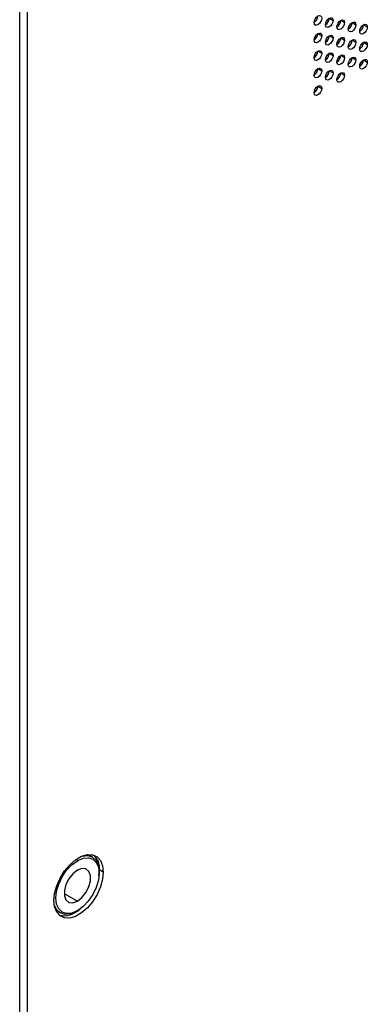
# Model space of a CAD drawing. Header units: millimetres. Extents: x 0 to 1118, y 0 to 864.
# Tile 132 of 256: x 930 to 938, y 649 to 672. Entities that reach past the tile are written whole.
import ezdxf

# ---------------------------------------------------------------- set-up
doc = ezdxf.new("R2010")
doc.units = ezdxf.units.MM

msp = doc.modelspace()

# ---------------------------------------------------------------- linework, layer by layer
at = {"color": 7, "linetype": 'Continuous', "lineweight": 25}
for p, q in [((930.2409, 631.1206), (930.2409, 696.0623)), ((930.4177, 696.0623), (930.4177, 631.1206)), ((937.4446, 671.5398), (937.533, 671.4888)), ((937.7097, 671.4888), (937.7981, 671.4378)), ((937.9749, 671.4377), (938.0633, 671.3867)), ((938.2401, 671.3867), (938.3285, 671.3356)), ((937.1794, 671.1826), (937.2678, 671.1316)), ((937.4446, 671.1316), (937.533, 671.0806)), ((937.7097, 671.0805), (937.7981, 671.0295)), ((937.9749, 671.0295), (938.0633, 670.9784)), ((938.2401, 670.9784), (938.3285, 670.9274)), ((937.1794, 670.7744), (937.2678, 670.7233)), ((937.4446, 670.7233), (937.533, 670.6723)), ((937.7097, 670.6723), (937.7981, 670.6212)), ((937.9749, 670.6212), (938.0633, 670.5702)), ((938.2401, 670.5701), (938.3285, 670.5191)), ((937.1794, 670.3661), (937.2678, 670.3151)), ((937.4446, 670.315), (937.533, 670.264)), ((937.7097, 670.264), (937.7981, 670.213)), ((937.1794, 669.9578), (937.2678, 669.9068)), ((931.8975, 652.0316), (931.7916, 652.0651)), ((931.9329, 652.0112), (931.8975, 652.0316)), ((932.0854, 651.5739), (932.0971, 651.7137)), ((932.0882, 651.6372), (932.0882, 651.6678)), ((932.1855, 651.6627), (932.0971, 651.7137)), ((931.0656, 650.8074), (931.1476, 650.7325)), ((931.1476, 650.7325), (931.1829, 650.7121)), ((931.5579, 650.7492), (931.5844, 650.7645))]:
    msp.add_line(p, q, dxfattribs=at)
at = {"color": 8, "linetype": 'Continuous', "lineweight": 25}
for p, q in [((931.5633, 651.9647), (931.5844, 651.9281)), ((931.2751, 651.1677), (931.5844, 650.9891))]:
    msp.add_line(p, q, dxfattribs=at)
at = {"color": 7, "linetype": 'Continuous', "lineweight": 25, "flags": 128}
for points in [[(937.091, 671.4378), (937.0978, 671.4808), (937.1169, 671.5249), (937.1456, 671.5636), (937.1794, 671.5909), (937.2132, 671.6027), (937.2419, 671.5971), (937.2611, 671.5751), (937.2678, 671.5399)], [(937.2678, 671.5399), (937.2611, 671.4969), (937.2419, 671.4528), (937.2132, 671.4141), (937.1794, 671.3868), (937.1456, 671.375), (937.1169, 671.3806), (937.0978, 671.4027), (937.091, 671.4378)], [(937.3562, 671.3868), (937.3629, 671.4297), (937.3821, 671.4739), (937.4108, 671.5126), (937.4446, 671.5399), (937.4784, 671.5516), (937.5071, 671.5461), (937.5262, 671.524), (937.533, 671.4888)], [(937.533, 671.4888), (937.5262, 671.4459), (937.5071, 671.4017), (937.4784, 671.363), (937.4446, 671.3357), (937.4108, 671.324), (937.3821, 671.3295), (937.3629, 671.3516), (937.3562, 671.3868)], [(937.6214, 671.3357), (937.6281, 671.3787), (937.6472, 671.4228), (937.6759, 671.4615), (937.7097, 671.4888), (937.7436, 671.5006), (937.7722, 671.495), (937.7914, 671.4729), (937.7981, 671.4378)], [(937.7981, 671.4378), (937.7914, 671.3948), (937.7722, 671.3506), (937.7436, 671.312), (937.7097, 671.2847), (937.6759, 671.2729), (937.6472, 671.2785), (937.6281, 671.3005), (937.6214, 671.3357)], [(937.8865, 671.2847), (937.8933, 671.3276), (937.9124, 671.3718), (937.9411, 671.4105), (937.9749, 671.4377), (938.0087, 671.4495), (938.0374, 671.4439), (938.0566, 671.4219), (938.0633, 671.3867)], [(938.0633, 671.3867), (938.0566, 671.3438), (938.0374, 671.2996), (938.0087, 671.2609), (937.9749, 671.2336), (937.9411, 671.2219), (937.9124, 671.2274), (937.8933, 671.2495), (937.8865, 671.2847)], [(938.1517, 671.2336), (938.1584, 671.2765), (938.1776, 671.3207), (938.2063, 671.3594), (938.2401, 671.3867), (938.2739, 671.3984), (938.3026, 671.3929), (938.3217, 671.3708), (938.3285, 671.3356)], [(938.3285, 671.3356), (938.3217, 671.2927), (938.3026, 671.2485), (938.2739, 671.2099), (938.2401, 671.1826), (938.2063, 671.1708), (938.1776, 671.1764), (938.1584, 671.1984), (938.1517, 671.2336)], [(937.091, 671.0296), (937.0978, 671.0725), (937.1169, 671.1167), (937.1456, 671.1554), (937.1794, 671.1827), (937.2132, 671.1944), (937.2419, 671.1888), (937.2611, 671.1668), (937.2678, 671.1316)], [(937.2678, 671.1316), (937.2611, 671.0887), (937.2419, 671.0445), (937.2132, 671.0058), (937.1794, 670.9785), (937.1456, 670.9668), (937.1169, 670.9723), (937.0978, 670.9944), (937.091, 671.0296)], [(937.3562, 670.9785), (937.3629, 671.0214), (937.3821, 671.0656), (937.4108, 671.1043), (937.4446, 671.1316), (937.4784, 671.1434), (937.5071, 671.1378), (937.5262, 671.1157), (937.533, 671.0806)], [(937.533, 671.0806), (937.5262, 671.0376), (937.5071, 670.9934), (937.4784, 670.9548), (937.4446, 670.9275), (937.4108, 670.9157), (937.3821, 670.9213), (937.3629, 670.9433), (937.3562, 670.9785)], [(937.6214, 670.9274), (937.6281, 670.9704), (937.6472, 671.0146), (937.6759, 671.0532), (937.7097, 671.0805), (937.7436, 671.0923), (937.7722, 671.0867), (937.7914, 671.0647), (937.7981, 671.0295)], [(937.7981, 671.0295), (937.7914, 670.9866), (937.7722, 670.9424), (937.7436, 670.9037), (937.7097, 670.8764), (937.6759, 670.8646), (937.6472, 670.8702), (937.6281, 670.8923), (937.6214, 670.9274)], [(937.8865, 670.8764), (937.8933, 670.9193), (937.9124, 670.9635), (937.9411, 671.0022), (937.9749, 671.0295), (938.0087, 671.0412), (938.0374, 671.0357), (938.0566, 671.0136), (938.0633, 670.9784)], [(938.0633, 670.9784), (938.0566, 670.9355), (938.0374, 670.8913), (938.0087, 670.8526), (937.9749, 670.8253), (937.9411, 670.8136), (937.9124, 670.8192), (937.8933, 670.8412), (937.8865, 670.8764)], [(938.1517, 670.8253), (938.1584, 670.8683), (938.1776, 670.9124), (938.2063, 670.9511), (938.2401, 670.9784), (938.2739, 670.9902), (938.3026, 670.9846), (938.3217, 670.9626), (938.3285, 670.9274)], [(938.3285, 670.9274), (938.3217, 670.8844), (938.3026, 670.8403), (938.2739, 670.8016), (938.2401, 670.7743), (938.2063, 670.7625), (938.1776, 670.7681), (938.1584, 670.7902), (938.1517, 670.8253)], [(937.091, 670.6213), (937.0978, 670.6642), (937.1169, 670.7084), (937.1456, 670.7471), (937.1794, 670.7744), (937.2132, 670.7861), (937.2419, 670.7806), (937.2611, 670.7585), (937.2678, 670.7233)], [(937.2678, 670.7233), (937.2611, 670.6804), (937.2419, 670.6362), (937.2132, 670.5975), (937.1794, 670.5702), (937.1456, 670.5585), (937.1169, 670.5641), (937.0978, 670.5861), (937.091, 670.6213)], [(937.3562, 670.5702), (937.3629, 670.6132), (937.3821, 670.6574), (937.4108, 670.696), (937.4446, 670.7233), (937.4784, 670.7351), (937.5071, 670.7295), (937.5262, 670.7075), (937.533, 670.6723)], [(937.533, 670.6723), (937.5262, 670.6293), (937.5071, 670.5852), (937.4784, 670.5465), (937.4446, 670.5192), (937.4108, 670.5074), (937.3821, 670.513), (937.3629, 670.5351), (937.3562, 670.5702)], [(937.6214, 670.5192), (937.6281, 670.5621), (937.6472, 670.6063), (937.6759, 670.645), (937.7097, 670.6723), (937.7436, 670.684), (937.7722, 670.6785), (937.7914, 670.6564), (937.7981, 670.6212)], [(937.7981, 670.6212), (937.7914, 670.5783), (937.7722, 670.5341), (937.7436, 670.4954), (937.7097, 670.4681), (937.6759, 670.4564), (937.6472, 670.4619), (937.6281, 670.484), (937.6214, 670.5192)], [(937.8865, 670.4681), (937.8933, 670.5111), (937.9124, 670.5552), (937.9411, 670.5939), (937.9749, 670.6212), (938.0087, 670.633), (938.0374, 670.6274), (938.0566, 670.6053), (938.0633, 670.5702)], [(938.0633, 670.5702), (938.0566, 670.5272), (938.0374, 670.483), (938.0087, 670.4444), (937.9749, 670.4171), (937.9411, 670.4053), (937.9124, 670.4109), (937.8933, 670.4329), (937.8865, 670.4681)], [(938.1517, 670.4171), (938.1584, 670.46), (938.1776, 670.5042), (938.2063, 670.5429), (938.2401, 670.5701), (938.2739, 670.5819), (938.3026, 670.5763), (938.3217, 670.5543), (938.3285, 670.5191)], [(938.3285, 670.5191), (938.3217, 670.4762), (938.3026, 670.432), (938.2739, 670.3933), (938.2401, 670.366), (938.2063, 670.3543), (938.1776, 670.3598), (938.1584, 670.3819), (938.1517, 670.4171)], [(937.091, 670.213), (937.0978, 670.256), (937.1169, 670.3001), (937.1456, 670.3388), (937.1794, 670.3661), (937.2132, 670.3779), (937.2419, 670.3723), (937.2611, 670.3502), (937.2678, 670.3151)], [(937.2678, 670.3151), (937.2611, 670.2721), (937.2419, 670.228), (937.2132, 670.1893), (937.1794, 670.162), (937.1456, 670.1502), (937.1169, 670.1558), (937.0978, 670.1778), (937.091, 670.213)], [(937.3562, 670.162), (937.3629, 670.2049), (937.3821, 670.2491), (937.4108, 670.2878), (937.4446, 670.3151), (937.4784, 670.3268), (937.5071, 670.3212), (937.5262, 670.2992), (937.533, 670.264)], [(937.533, 670.264), (937.5262, 670.2211), (937.5071, 670.1769), (937.4784, 670.1382), (937.4446, 670.1109), (937.4108, 670.0992), (937.3821, 670.1047), (937.3629, 670.1268), (937.3562, 670.162)], [(937.6214, 670.1109), (937.6281, 670.1538), (937.6472, 670.198), (937.6759, 670.2367), (937.7097, 670.264), (937.7436, 670.2758), (937.7722, 670.2702), (937.7914, 670.2481), (937.7981, 670.213)], [(937.7981, 670.213), (937.7914, 670.17), (937.7722, 670.1258), (937.7436, 670.0872), (937.7097, 670.0599), (937.6759, 670.0481), (937.6472, 670.0537), (937.6281, 670.0757), (937.6214, 670.1109)], [(937.091, 669.8048), (937.0978, 669.8477), (937.1169, 669.8919), (937.1456, 669.9305), (937.1794, 669.9578), (937.2132, 669.9696), (937.2419, 669.964), (937.2611, 669.942), (937.2678, 669.9068)], [(937.2678, 669.9068), (937.2611, 669.8639), (937.2419, 669.8197), (937.2132, 669.781), (937.1794, 669.7537), (937.1456, 669.742), (937.1169, 669.7475), (937.0978, 669.7696), (937.091, 669.8048)], [(931.0364, 650.9994), (931.0531, 651.1678), (931.1022, 651.3457), (931.1809, 651.5227), (931.2846, 651.6886), (931.4072, 651.8337), (931.5417, 651.9497), (931.6802, 652.0296), (931.8147, 652.069), (931.9373, 652.0654), (932.041, 652.0192), (932.1197, 651.933), (932.1688, 651.8118), (932.1855, 651.6627)], [(931.5844, 650.7645), (931.454, 650.7091), (931.3325, 650.6971), (931.2282, 650.7293), (931.1481, 650.8036), (931.0978, 650.9148), (931.0806, 651.0555), (931.0978, 651.216), (931.1481, 651.3853), (931.2282, 651.5521), (931.3325, 651.7048), (931.454, 651.833), (931.5844, 651.9281)], [(931.5844, 651.9281), (931.7148, 651.9836), (931.8363, 651.9956), (931.9407, 651.9634), (932.0207, 651.8891), (932.0711, 651.7778), (932.0882, 651.6372), (932.0711, 651.4767), (932.0207, 651.3073), (931.9407, 651.1406), (931.8363, 650.9879), (931.7148, 650.8596), (931.5844, 650.7645)], [(931.6691, 652.0246), (931.6952, 652.0324), (931.8231, 652.0451), (931.9329, 652.0112), (932.0172, 651.933), (932.0702, 651.8159), (932.0882, 651.6678)], [(932.1855, 651.6627), (932.1688, 651.4943), (932.1197, 651.3164), (932.041, 651.1393), (931.9373, 650.9734), (931.8147, 650.8283), (931.6802, 650.7124), (931.5417, 650.6324), (931.4072, 650.5931), (931.2846, 650.5966), (931.1809, 650.6428), (931.1022, 650.729), (931.0531, 650.8502), (931.0364, 650.9994)], [(931.5844, 651.7036), (931.4786, 651.6209), (931.3856, 651.5052), (931.3165, 651.3703), (931.2798, 651.2325), (931.2798, 651.1084), (931.3165, 651.0131), (931.3856, 650.9579), (931.4786, 650.9496), (931.5844, 650.9891)], [(931.5844, 650.9891), (931.6902, 651.0717), (931.7833, 651.1875), (931.8523, 651.3224), (931.8891, 651.4602), (931.8891, 651.5842), (931.8523, 651.6796), (931.7833, 651.7348), (931.6902, 651.7431), (931.5844, 651.7036)], [(931.5579, 650.7492), (931.4207, 650.6909), (931.2928, 650.6782), (931.1829, 650.7121), (931.0986, 650.7903), (931.0457, 650.9074), (931.0394, 650.9339)]]:
    msp.add_lwpolyline(points, dxfattribs=at)
at = {"color": 7, "linetype": 'Continuous', "lineweight": 25}
for centre, radius, start, end in [((936.9875, 671.5996), 0.1921, 302.60548, 357.39452), ((937.2527, 671.5486), 0.1921, 302.60548, 357.39452), ((937.5178, 671.4975), 0.1921, 302.60548, 357.39452), ((937.783, 671.4465), 0.1921, 302.60548, 357.39452), ((938.0482, 671.3954), 0.1921, 302.60548, 357.39452), ((936.9875, 671.1914), 0.1921, 302.60548, 357.39452), ((937.2527, 671.1403), 0.1921, 302.60548, 357.39452), ((937.5178, 671.0893), 0.1921, 302.60548, 357.39452), ((937.783, 671.0382), 0.1921, 302.60548, 357.39452), ((938.0482, 670.9871), 0.1921, 302.60548, 357.39452), ((936.9875, 670.7831), 0.1921, 302.60548, 357.39452), ((937.2527, 670.732), 0.1921, 302.60548, 357.39452), ((937.5178, 670.681), 0.1921, 302.60548, 357.39452), ((937.783, 670.6299), 0.1921, 302.60548, 357.39452), ((938.0482, 670.5789), 0.1921, 302.60548, 357.39452), ((936.9875, 670.3748), 0.1921, 302.60548, 357.39452), ((937.2527, 670.3238), 0.1921, 302.60548, 357.39452), ((937.5178, 670.2727), 0.1921, 302.60548, 357.39452), ((936.9875, 669.9666), 0.1921, 302.60548, 357.39452), ((931.6626, 651.7476), 0.4359, 355.53542, 45.03481), ((931.2652, 651.1812), 0.534, 258.96012, 314.25107)]:
    msp.add_arc(centre, radius, start, end, dxfattribs=at)

doc.saveas('drawing.dxf')
